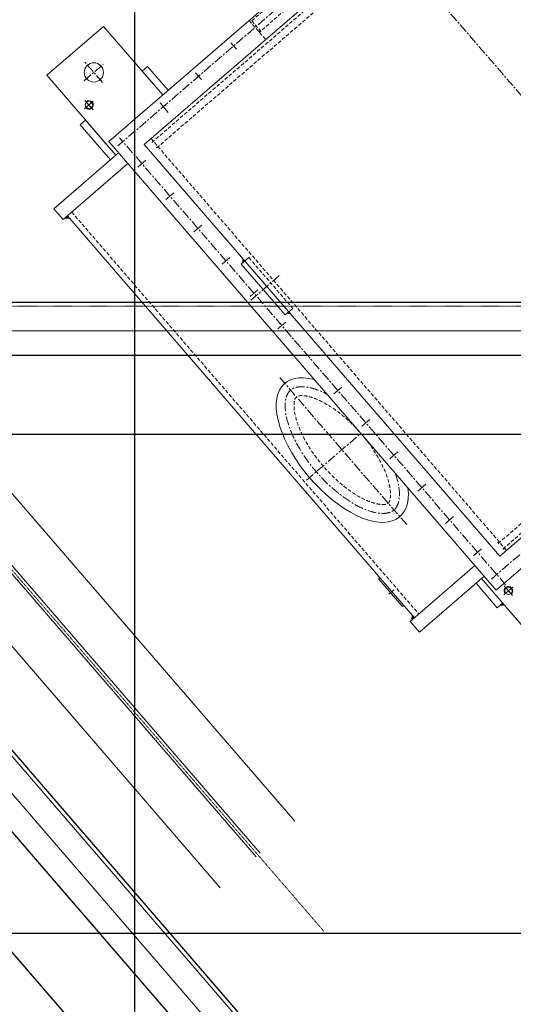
# Model space of a CAD drawing. Header units: inches. Extents: x -204116 to 930598, y -391373 to 256461.
# Tile 19 of 225: x -185833 to -185141, y 37518 to 38899. Entities that reach past the tile are written whole.
import ezdxf
from ezdxf.lldxf.tags import DXFTag

# ---------------------------------------------------------------- set-up
doc = ezdxf.new("R2010")
doc.units = ezdxf.units.IN
doc.header["$LTSCALE"] = 10
doc.header["$MEASUREMENT"] = 0
for name, pattern in [('CENTER', [2, 1.25, -0.25, 0.25, -0.25]), ('CHAIN', [0.3543, 0.2362, -0.0295, 0.0591, -0.0295]), ('DASHED', [0.75, 0.5, -0.25]), ('DASHED2', [0.375, 0.25, -0.125]), ('HIDDEN', [0.375, 0.25, -0.125])]:
    doc.linetypes.add(name, pattern=pattern)
doc.layers.add('BELT', color=4, linetype='Continuous')
doc.layers.add('Layer1', color=3, linetype='Continuous')
for name, color, linetype, lineweight in [('C', 1, 'CENTER', 25), ('cen', 2, 'CENTER2', 25), ('HIDDEN', 1, 'HIDDEN', 25), ('OBJECT', 7, 'Continuous', 25)]:
    doc.layers.add(name, color=color, linetype=linetype, lineweight=lineweight)
doc.styles.add('MIC', font='romans.shx', dxfattribs={"width": 0.8})
tags = doc.linetypes.add('CENTER2', pattern=[1.125, 0.75, -0.125, 0.125, -0.125]).pattern_tags.tags
tags[10:11] = [DXFTag(74, 4), DXFTag(75, 0), DXFTag(340, '0'), DXFTag(46, 1.0), DXFTag(50, 0.0), DXFTag(44, 0.0), DXFTag(45, 0.0)]
tags[8:9] = [DXFTag(74, 4), DXFTag(75, 0), DXFTag(340, '0'), DXFTag(46, 1.0), DXFTag(50, 0.0), DXFTag(44, 0.0), DXFTag(45, 0.0)]
tags[6:7] = [DXFTag(74, 4), DXFTag(75, 0), DXFTag(340, '0'), DXFTag(46, 1.0), DXFTag(50, 0.0), DXFTag(44, 0.0), DXFTag(45, 0.0)]
tags[4:5] = [DXFTag(74, 4), DXFTag(75, 0), DXFTag(340, '0'), DXFTag(46, 1.0), DXFTag(50, 0.0), DXFTag(44, 0.0), DXFTag(45, 0.0)]
doc.dimstyles.new('1_75', dxfattribs={"dimscale": 75, "dimtxt": 2.5, "dimasz": 2.5, "dimexe": 1, "dimexo": 2, "dimgap": 1, "dimtad": 1, "dimtoh": 1, "dimdec": 0, "dimzin": 9, "dimdsep": 46, "dimtxsty": 'MIC', "dimcen": 2.5, "dimclrd": 1, "dimclre": 1, "dimclrt": 256, "dimadec": 0, "dimazin": 0, "dimtfac": 1, "dimtdec": 0, "dimtmove": 2, "dimatfit": 3, "dimfxl": 1, "dimlwd": -1, "dimlwe": -1, "dimarcsym": 0})

# ---------------------------------------------------------------- blocks, each defined once
blk = doc.blocks.new('A$C5E7B7E5C')
at = {"lineweight": 5}
for points in [[(353.8, 2516.6), (353.8, 2512), (358.3, 2512)], [(1098.2, 2516.6), (1098.2, 2512), (1093.7, 2512)], [(288.6, 2405), (284.1, 2405), (288.6, 2409.7)]]:
    blk.add_hatch(color=214, dxfattribs=at).paths.add_polyline_path(points)
at = {"linetype": 'Continuous', "lineweight": 5}
for points in [[(793.6, 2364.9), (793.6, 2368, 0.342277), (790.7, 2364.1, -0.075385)], [(887.6, 2368.7), (887.6, 2365), (892.3, 2365)], [(887.6, 2368.7), (887.6, 2365), (892.3, 2365)], [(343.7, 2355), (345.7, 2353.1), (345.7, 2355)], [(357.7, 2355), (355.7, 2353.1), (355.7, 2355)]]:
    blk.add_hatch(color=214, dxfattribs=at).paths.add_polyline_path(points)
at = {"color": 214, "lineweight": 5}
for p, q in [((353.9, 2520), (333.9, 2520)), ((333.9, 2520), (333.9, 2400)), ((353.8, 2516.6), (358.3, 2512)), ((353.9, 2520), (353.9, 2400)), ((377.2, 2514.5), (375.5, 2512)), ((375.5, 2512), (377.2, 2513.7)), ((375.5, 2512), (377.2, 2513.7)), ((375.5, 2512), (377.2, 2513.7)), ((375.5, 2512), (377.2, 2513.7)), ((375.6, 2512.2), (377.2, 2513.8)), ((375.6, 2512.2), (377.2, 2513.7)), ((375.6, 2512.2), (377.2, 2513.7)), ((375.6, 2512.1), (377.2, 2513.7)), ((375.6, 2512.1), (377.2, 2513.7)), ((375.6, 2512.1), (377.2, 2513.7)), ((375.6, 2512), (377.2, 2513.7)), ((375.6, 2512), (377.2, 2513.7)), ((375.6, 2512), (377.2, 2513.7)), ((375.6, 2512), (377.2, 2513.6)), ((375.6, 2512), (377.2, 2513.6)), ((375.6, 2512), (377.2, 2513.6)), ((375.6, 2512), (377.2, 2513.6)), ((375.6, 2512), (377.2, 2513.6)), ((375.6, 2512), (377.2, 2513.6)), ((375.6, 2512), (377.2, 2513.6)), ((375.6, 2512), (377.2, 2513.6)), ((375.7, 2512.4), (377.2, 2513.8)), ((375.7, 2512.3), (377.2, 2513.8)), ((375.7, 2512.3), (377.2, 2513.8)), ((375.7, 2512.3), (377.2, 2513.8)), ((375.7, 2512.3), (377.2, 2513.8)), ((375.7, 2512.2), (377.2, 2513.8)), ((375.7, 2512), (377.2, 2513.6)), ((375.7, 2512), (377.2, 2513.6)), ((375.7, 2512), (377.2, 2513.6)), ((375.7, 2512), (377.2, 2513.5)), ((375.7, 2512), (377.2, 2513.5)), ((375.7, 2512), (377.2, 2513.5)), ((375.7, 2512), (377.2, 2513.5)), ((375.7, 2512), (377.2, 2513.5)), ((375.7, 2512), (377.2, 2513.5)), ((375.7, 2512), (377.2, 2513.5)), ((375.7, 2512), (377.2, 2513.5)), ((375.7, 2512), (377.2, 2513.5)), ((375.8, 2512.5), (377.2, 2513.9)), ((375.8, 2512.5), (377.2, 2513.8)), ((375.8, 2512.4), (377.2, 2513.8)), ((375.8, 2512.4), (377.2, 2513.8)), ((375.8, 2512.4), (377.2, 2513.8)), ((375.8, 2512), (377.2, 2513.5)), ((375.8, 2512), (377.2, 2513.5)), ((375.8, 2512), (377.2, 2513.4)), ((375.8, 2512), (377.2, 2513.4)), ((375.8, 2512), (377.2, 2513.4)), ((375.8, 2512), (377.2, 2513.4)), ((375.8, 2512), (377.2, 2513.4)), ((375.8, 2512), (377.2, 2513.4)), ((375.8, 2512), (377.2, 2513.4)), ((375.8, 2512), (377.2, 2513.4)), ((375.8, 2512), (377.2, 2513.4)), ((375.9, 2512.7), (377.2, 2513.9)), ((375.9, 2512.6), (377.2, 2513.9)), ((375.9, 2512.6), (377.2, 2513.9)), ((375.9, 2512.6), (377.2, 2513.9)), ((375.9, 2512.6), (377.2, 2513.9)), ((375.9, 2512.5), (377.2, 2513.9)), ((375.9, 2512), (377.2, 2513.4)), ((375.9, 2512), (377.2, 2513.4)), ((375.9, 2512), (377.2, 2513.4)), ((375.9, 2512), (377.2, 2513.3)), ((375.9, 2512), (377.2, 2513.3)), ((375.9, 2512), (377.2, 2513.3)), ((375.9, 2512), (377.2, 2513.3)), ((375.9, 2512), (377.2, 2513.3)), ((375.9, 2512), (377.2, 2513.3)), ((375.9, 2512), (377.2, 2513.3)), ((375.9, 2512), (377.2, 2513.3)), ((376, 2512.8), (377.2, 2514)), ((376, 2512.8), (377.2, 2514)), ((376, 2512.8), (377.2, 2513.9)), ((376, 2512.7), (377.2, 2513.9)), ((376, 2512.7), (377.2, 2513.9)), ((376, 2512.7), (377.2, 2513.9)), ((376, 2512), (377.2, 2513.3)), ((376, 2512), (377.2, 2513.3)), ((376, 2512), (377.2, 2513.3)), ((376, 2512), (377.2, 2513.2)), ((376, 2512), (377.2, 2513.2)), ((376, 2512), (377.2, 2513.2)), ((376, 2512), (377.2, 2513.2)), ((376, 2512), (377.2, 2513.2)), ((376, 2512), (377.2, 2513.2)), ((376, 2512), (377.2, 2513.2)), ((376, 2512), (377.2, 2513.2)), ((376, 2512), (377.2, 2513.2)), ((376.1, 2513), (377.2, 2514)), ((376.1, 2512.9), (377.2, 2514)), ((376.1, 2512.9), (377.2, 2514)), ((376.1, 2512.9), (377.2, 2514)), ((376.1, 2512.8), (377.2, 2514)), ((376.1, 2512), (377.2, 2513.2)), ((376.1, 2512), (377.2, 2513.2)), ((376.1, 2512), (377.2, 2513.1)), ((376.1, 2512), (377.2, 2513.1)), ((376.1, 2512), (377.2, 2513.1)), ((376.1, 2512), (377.2, 2513.1)), ((376.1, 2512), (377.2, 2513.1)), ((376.1, 2512), (377.2, 2513.1)), ((376.1, 2512), (377.2, 2513.1)), ((376.1, 2512), (377.2, 2513.1)), ((376.1, 2512), (377.2, 2513.1)), ((376.2, 2513.1), (377.2, 2514.1)), ((376.2, 2513.1), (377.2, 2514.1)), ((376.2, 2513.1), (377.2, 2514)), ((376.2, 2513), (377.2, 2514)), ((376.2, 2513), (377.2, 2514)), ((376.2, 2513), (377.2, 2514)), ((376.2, 2512), (377.2, 2513.1)), ((376.2, 2512), (377.2, 2513.1)), ((376.2, 2512), (377.2, 2513.1)), ((376.2, 2512), (377.2, 2513)), ((376.2, 2512), (377.2, 2513)), ((376.2, 2512), (377.2, 2513)), ((376.2, 2512), (377.2, 2513)), ((376.2, 2512), (377.2, 2513)), ((376.2, 2512), (377.2, 2513)), ((376.2, 2512), (377.2, 2513)), ((376.2, 2512), (377.2, 2513)), ((376.3, 2513.2), (377.2, 2514.1)), ((376.3, 2513.2), (377.2, 2514.1)), ((376.3, 2513.2), (377.2, 2514.1)), ((376.3, 2513.2), (377.2, 2514.1)), ((376.3, 2513.1), (377.2, 2514.1)), ((376.3, 2512), (377.2, 2513)), ((376.3, 2512), (377.2, 2513)), ((376.3, 2512), (377.2, 2513)), ((376.3, 2512), (377.2, 2512.9)), ((376.3, 2512), (377.2, 2512.9)), ((376.3, 2512), (377.2, 2512.9)), ((376.3, 2512), (377.2, 2512.9)), ((376.3, 2512), (377.2, 2512.9)), ((376.3, 2512), (377.2, 2512.9)), ((376.3, 2512), (377.2, 2512.9)), ((376.3, 2512), (377.2, 2512.9)), ((376.3, 2512), (377.2, 2512.9)), ((376.4, 2513.4), (377.2, 2514.2)), ((376.4, 2513.4), (377.2, 2514.1)), ((376.4, 2513.4), (377.2, 2514.1)), ((376.4, 2513.3), (377.2, 2514.1)), ((376.4, 2513.3), (377.2, 2514.1)), ((376.4, 2513.3), (377.2, 2514.1)), ((376.4, 2512), (377.2, 2512.9)), ((376.4, 2512), (377.2, 2512.9)), ((376.4, 2512), (377.2, 2512.8)), ((376.4, 2512), (377.2, 2512.8)), ((376.4, 2512), (377.2, 2512.8)), ((376.4, 2512), (377.2, 2512.8)), ((376.4, 2512), (377.2, 2512.8)), ((376.4, 2512), (377.2, 2512.8)), ((376.4, 2512), (377.2, 2512.8)), ((376.4, 2512), (377.2, 2512.8)), ((376.4, 2512), (377.2, 2512.8)), ((376.5, 2513.6), (377.2, 2514.2)), ((376.5, 2513.5), (377.2, 2514.2)), ((376.5, 2513.5), (377.2, 2514.2)), ((376.5, 2513.5), (377.2, 2514.2)), ((376.5, 2513.5), (377.2, 2514.2)), ((376.5, 2513.4), (377.2, 2514.2)), ((376.5, 2512), (377.2, 2512.8)), ((376.5, 2512), (377.2, 2512.8)), ((376.5, 2512), (377.2, 2512.8)), ((376.6, 2513.7), (377.2, 2514.3)), ((376.6, 2513.7), (377.2, 2514.2)), ((376.6, 2513.6), (377.2, 2514.2)), ((376.6, 2513.6), (377.2, 2514.2)), ((376.6, 2513.6), (377.2, 2514.2)), ((376.7, 2513.9), (377.2, 2514.3)), ((376.7, 2513.8), (377.2, 2514.3)), ((376.7, 2513.8), (377.2, 2514.3)), ((376.7, 2513.8), (377.2, 2514.3)), ((376.7, 2513.7), (377.2, 2514.3)), ((376.7, 2513.7), (377.2, 2514.3)), ((376.8, 2514), (377.2, 2514.4)), ((376.8, 2514), (377.2, 2514.3)), ((376.8, 2513.9), (377.2, 2514.3)), ((376.8, 2513.9), (377.2, 2514.3)), ((376.8, 2513.9), (377.2, 2514.3)), ((376.9, 2514.1), (377.2, 2514.4)), ((376.9, 2514.1), (377.2, 2514.4)), ((376.9, 2514.1), (377.2, 2514.4)), ((376.9, 2514.1), (377.2, 2514.4)), ((376.9, 2514), (377.2, 2514.4)), ((376.9, 2514), (377.2, 2514.4)), ((377, 2514.3), (377.2, 2514.5)), ((377, 2514.3), (377.2, 2514.4)), ((377, 2514.3), (377.2, 2514.4)), ((377, 2514.2), (377.2, 2514.4)), ((377, 2514.2), (377.2, 2514.4)), ((377, 2514.2), (377.2, 2514.4)), ((377.1, 2514.4), (377.2, 2514.5)), ((377.1, 2514.4), (377.2, 2514.5)), ((377.1, 2514.4), (377.2, 2514.5)), ((377.1, 2514.4), (377.2, 2514.5)), ((377.1, 2514.3), (377.2, 2514.5)), ((427.2, 2514.5), (377.2, 2514.5)), ((377.2, 2514.5), (377.2, 2512)), ((377.2, 2514.5), (377.2, 2514.5)), ((377.2, 2514.5), (377.2, 2514.5)), ((377.2, 2514.5), (377.2, 2514.5)), ((402.2, 2508.5), (402.2, 2517.6)), ((427.2, 2514.5), (427.2, 2512)), ((427.2, 2514.5), (428.9, 2512)), ((427.3, 2514.3), (427.2, 2514.5)), ((427.3, 2514.3), (427.2, 2514.5)), ((427.3, 2514.4), (427.2, 2514.5)), ((427.3, 2514.4), (427.2, 2514.5)), ((427.3, 2514.4), (427.2, 2514.5)), ((427.3, 2514.4), (427.2, 2514.5)), ((427.2, 2514.5), (427.2, 2514.5)), ((427.2, 2514.5), (427.2, 2514.5)), ((427.2, 2514.5), (427.2, 2514.5)), ((427.6, 2514), (427.2, 2514.4)), ((427.5, 2514), (427.2, 2514.4)), ((427.5, 2514), (427.2, 2514.4)), ((427.5, 2514.1), (427.2, 2514.4)), ((427.5, 2514.1), (427.2, 2514.4)), ((427.5, 2514.1), (427.2, 2514.4)), ((427.4, 2514.1), (427.2, 2514.4)), ((427.4, 2514.2), (427.2, 2514.4)), ((427.4, 2514.2), (427.2, 2514.4)), ((427.4, 2514.2), (427.2, 2514.4)), ((427.4, 2514.3), (427.2, 2514.4)), ((427.4, 2514.3), (427.2, 2514.4)), ((427.8, 2513.7), (427.2, 2514.3)), ((427.7, 2513.7), (427.2, 2514.3)), ((427.7, 2513.7), (427.2, 2514.3)), ((427.7, 2513.8), (427.2, 2514.3)), ((427.7, 2513.8), (427.2, 2514.3)), ((427.7, 2513.8), (427.2, 2514.3)), ((427.6, 2513.9), (427.2, 2514.3)), ((427.6, 2513.9), (427.2, 2514.3)), ((427.6, 2513.9), (427.2, 2514.3)), ((427.6, 2513.9), (427.2, 2514.3)), ((427.6, 2514), (427.2, 2514.3)), ((427.9, 2513.4), (427.2, 2514.2)), ((427.9, 2513.4), (427.2, 2514.2)), ((427.9, 2513.5), (427.2, 2514.2)), ((427.9, 2513.5), (427.2, 2514.2)), ((427.9, 2513.5), (427.2, 2514.2)), ((427.9, 2513.5), (427.2, 2514.2)), ((427.8, 2513.6), (427.2, 2514.2)), ((427.8, 2513.6), (427.2, 2514.2)), ((427.8, 2513.6), (427.2, 2514.2)), ((427.8, 2513.6), (427.2, 2514.2)), ((427.8, 2513.7), (427.2, 2514.2)), ((428.2, 2513.1), (427.2, 2514.1)), ((428.1, 2513.1), (427.2, 2514.1)), ((428.1, 2513.1), (427.2, 2514.1)), ((428.1, 2513.2), (427.2, 2514.1)), ((428.1, 2513.2), (427.2, 2514.1)), ((428.1, 2513.2), (427.2, 2514.1)), ((428.1, 2513.2), (427.2, 2514.1)), ((428, 2513.3), (427.2, 2514.1)), ((428, 2513.3), (427.2, 2514.1)), ((428, 2513.3), (427.2, 2514.1)), ((428, 2513.4), (427.2, 2514.1)), ((428, 2513.4), (427.2, 2514.1)), ((428.4, 2512.8), (427.2, 2514)), ((428.3, 2512.8), (427.2, 2514)), ((428.3, 2512.8), (427.2, 2514)), ((428.3, 2512.9), (427.2, 2514)), ((428.3, 2512.9), (427.2, 2514)), ((428.3, 2512.9), (427.2, 2514)), ((428.3, 2513), (427.2, 2514)), ((428.2, 2513), (427.2, 2514)), ((428.2, 2513), (427.2, 2514)), ((428.2, 2513), (427.2, 2514)), ((428.2, 2513.1), (427.2, 2514)), ((428.6, 2512.5), (427.2, 2513.9)), ((428.5, 2512.5), (427.2, 2513.9)), ((428.5, 2512.6), (427.2, 2513.9)), ((428.5, 2512.6), (427.2, 2513.9)), ((428.5, 2512.6), (427.2, 2513.9)), ((428.5, 2512.6), (427.2, 2513.9)), ((428.4, 2512.7), (427.2, 2513.9)), ((428.4, 2512.7), (427.2, 2513.9)), ((428.4, 2512.7), (427.2, 2513.9)), ((428.4, 2512.7), (427.2, 2513.9)), ((428.4, 2512.8), (427.2, 2513.9)), ((428.8, 2512.2), (427.2, 2513.7)), ((428.7, 2512.2), (427.2, 2513.8)), ((428.7, 2512.2), (427.2, 2513.8)), ((428.7, 2512.3), (427.2, 2513.8)), ((428.7, 2512.3), (427.2, 2513.8)), ((428.7, 2512.3), (427.2, 2513.8)), ((428.7, 2512.3), (427.2, 2513.8)), ((428.6, 2512.4), (427.2, 2513.8)), ((428.6, 2512.4), (427.2, 2513.8)), ((428.6, 2512.4), (427.2, 2513.8)), ((428.6, 2512.4), (427.2, 2513.8)), ((428.6, 2512.5), (427.2, 2513.8)), ((428.8, 2512), (427.2, 2513.7)), ((428.8, 2512), (427.2, 2513.7)), ((428.8, 2512), (427.2, 2513.7)), ((428.8, 2512), (427.2, 2513.7)), ((428.9, 2512), (427.2, 2513.7)), ((428.9, 2512), (427.2, 2513.7)), ((428.9, 2512), (427.2, 2513.7)), ((428.8, 2512.1), (427.2, 2513.7)), ((428.8, 2512.1), (427.2, 2513.7)), ((428.8, 2512.1), (427.2, 2513.7)), ((428.8, 2512.2), (427.2, 2513.7)), ((428.7, 2512), (427.2, 2513.6)), ((428.7, 2512), (427.2, 2513.6)), ((428.7, 2512), (427.2, 2513.6)), ((428.7, 2512), (427.2, 2513.6)), ((428.8, 2512), (427.2, 2513.6)), ((428.8, 2512), (427.2, 2513.6)), ((428.8, 2512), (427.2, 2513.6)), ((428.8, 2512), (427.2, 2513.6)), ((428.8, 2512), (427.2, 2513.6)), ((428.8, 2512), (427.2, 2513.6)), ((428.8, 2512), (427.2, 2513.6)), ((428.6, 2512), (427.2, 2513.5)), ((428.6, 2512), (427.2, 2513.5)), ((428.6, 2512), (427.2, 2513.5)), ((428.6, 2512), (427.2, 2513.5)), ((428.7, 2512), (427.2, 2513.5)), ((428.7, 2512), (427.2, 2513.5)), ((428.7, 2512), (427.2, 2513.5)), ((428.7, 2512), (427.2, 2513.5)), ((428.7, 2512), (427.2, 2513.5)), ((428.7, 2512), (427.2, 2513.5)), ((428.7, 2512), (427.2, 2513.5)), ((428.5, 2512), (427.2, 2513.4)), ((428.5, 2512), (427.2, 2513.4)), ((428.5, 2512), (427.2, 2513.4)), ((428.5, 2512), (427.2, 2513.4)), ((428.6, 2512), (427.2, 2513.4)), ((428.6, 2512), (427.2, 2513.4)), ((428.6, 2512), (427.2, 2513.4)), ((428.6, 2512), (427.2, 2513.4)), ((428.6, 2512), (427.2, 2513.4)), ((428.6, 2512), (427.2, 2513.4)), ((428.6, 2512), (427.2, 2513.4)), ((428.6, 2512), (427.2, 2513.4)), ((428.4, 2512), (427.2, 2513.3)), ((428.4, 2512), (427.2, 2513.3)), ((428.4, 2512), (427.2, 2513.3)), ((428.4, 2512), (427.2, 2513.3)), ((428.5, 2512), (427.2, 2513.3)), ((428.5, 2512), (427.2, 2513.3)), ((428.5, 2512), (427.2, 2513.3)), ((428.5, 2512), (427.2, 2513.3)), ((428.5, 2512), (427.2, 2513.3)), ((428.5, 2512), (427.2, 2513.3)), ((428.5, 2512), (427.2, 2513.3)), ((428.3, 2512), (427.2, 2513.2)), ((428.3, 2512), (427.2, 2513.2)), ((428.3, 2512), (427.2, 2513.2)), ((428.3, 2512), (427.2, 2513.2)), ((428.4, 2512), (427.2, 2513.2)), ((428.4, 2512), (427.2, 2513.2)), ((428.4, 2512), (427.2, 2513.2)), ((428.4, 2512), (427.2, 2513.2)), ((428.4, 2512), (427.2, 2513.2)), ((428.4, 2512), (427.2, 2513.2)), ((428.4, 2512), (427.2, 2513.2)), ((428.2, 2512), (427.2, 2513.1)), ((428.2, 2512), (427.2, 2513.1)), ((428.2, 2512), (427.2, 2513.1)), ((428.2, 2512), (427.2, 2513.1)), ((428.3, 2512), (427.2, 2513.1)), ((428.3, 2512), (427.2, 2513.1)), ((428.3, 2512), (427.2, 2513.1)), ((428.3, 2512), (427.2, 2513.1)), ((428.3, 2512), (427.2, 2513.1)), ((428.3, 2512), (427.2, 2513.1)), ((428.3, 2512), (427.2, 2513.1)), ((428.3, 2512), (427.2, 2513.1)), ((428.1, 2512), (427.2, 2513)), ((428.1, 2512), (427.2, 2513)), ((428.1, 2512), (427.2, 2513)), ((428.1, 2512), (427.2, 2513)), ((428.2, 2512), (427.2, 2513)), ((428.2, 2512), (427.2, 2513)), ((428.2, 2512), (427.2, 2513)), ((428.2, 2512), (427.2, 2513)), ((428.2, 2512), (427.2, 2513)), ((428.2, 2512), (427.2, 2513)), ((428.2, 2512), (427.2, 2513)), ((428, 2512), (427.2, 2512.9)), ((428, 2512), (427.2, 2512.9)), ((428, 2512), (427.2, 2512.9)), ((428, 2512), (427.2, 2512.9)), ((428.1, 2512), (427.2, 2512.9)), ((428.1, 2512), (427.2, 2512.9)), ((428.1, 2512), (427.2, 2512.9)), ((428.1, 2512), (427.2, 2512.9)), ((428.1, 2512), (427.2, 2512.9)), ((428.1, 2512), (427.2, 2512.9)), ((428.1, 2512), (427.2, 2512.9)), ((427.9, 2512), (427.2, 2512.8)), ((427.9, 2512), (427.2, 2512.8)), ((427.9, 2512), (427.2, 2512.8)), ((427.9, 2512), (427.2, 2512.8)), ((428, 2512), (427.2, 2512.8)), ((428, 2512), (427.2, 2512.8)), ((428, 2512), (427.2, 2512.8)), ((428, 2512), (427.2, 2512.8)), ((428, 2512), (427.2, 2512.8)), ((428, 2512), (427.2, 2512.8)), ((428, 2512), (427.2, 2512.8)), ((428, 2512), (427.2, 2512.8)), ((1098.2, 2516.6), (1093.7, 2512)), ((1098.2, 2520), (1118.2, 2520)), ((1098.2, 2520), (1098.2, 2400)), ((1118.2, 2520), (1118.2, 2400)), ((1118.2, 2520), (1118.2, 2400)), ((1098.2, 2512), (353.8, 2512)), ((376.5, 2512), (377.2, 2512.7)), ((376.5, 2512), (377.2, 2512.7)), ((376.5, 2512), (377.2, 2512.7)), ((376.5, 2512), (377.2, 2512.7)), ((376.5, 2512), (377.2, 2512.7)), ((376.5, 2512), (377.2, 2512.7)), ((376.5, 2512), (377.2, 2512.7)), ((376.5, 2512), (377.2, 2512.7)), ((376.6, 2512), (377.2, 2512.7)), ((376.6, 2512), (377.2, 2512.7)), ((376.6, 2512), (377.2, 2512.7)), ((376.6, 2512), (377.2, 2512.6)), ((376.6, 2512), (377.2, 2512.6)), ((376.6, 2512), (377.2, 2512.6)), ((376.6, 2512), (377.2, 2512.6)), ((376.6, 2512), (377.2, 2512.6)), ((376.6, 2512), (377.2, 2512.6)), ((376.6, 2512), (377.2, 2512.6)), ((376.6, 2512), (377.2, 2512.6)), ((376.7, 2512), (377.2, 2512.6)), ((376.7, 2512), (377.2, 2512.6)), ((376.7, 2512), (377.2, 2512.6)), ((376.7, 2512), (377.2, 2512.5)), ((376.7, 2512), (377.2, 2512.5)), ((376.7, 2512), (377.2, 2512.5)), ((376.7, 2512), (377.2, 2512.5)), ((376.7, 2512), (377.2, 2512.5)), ((376.7, 2512), (377.2, 2512.5)), ((376.7, 2512), (377.2, 2512.5)), ((376.7, 2512), (377.2, 2512.5)), ((376.7, 2512), (377.2, 2512.5)), ((376.8, 2512), (377.2, 2512.5)), ((376.8, 2512), (377.2, 2512.5)), ((376.8, 2512), (377.2, 2512.5)), ((376.8, 2512), (377.2, 2512.4)), ((376.8, 2512), (377.2, 2512.4)), ((376.8, 2512), (377.2, 2512.4)), ((376.8, 2512), (377.2, 2512.4)), ((376.8, 2512), (377.2, 2512.4)), ((376.8, 2512), (377.2, 2512.4)), ((376.8, 2512), (377.2, 2512.4)), ((376.8, 2512), (377.2, 2512.4)), ((376.9, 2512), (377.2, 2512.4)), ((376.9, 2512), (377.2, 2512.4)), ((376.9, 2512), (377.2, 2512.4)), ((376.9, 2512), (377.2, 2512.3)), ((376.9, 2512), (377.2, 2512.3)), ((376.9, 2512), (377.2, 2512.3)), ((376.9, 2512), (377.2, 2512.3)), ((376.9, 2512), (377.2, 2512.3)), ((376.9, 2512), (377.2, 2512.3)), ((376.9, 2512), (377.2, 2512.3)), ((376.9, 2512), (377.2, 2512.3)), ((377, 2512), (377.2, 2512.3)), ((377, 2512), (377.2, 2512.3)), ((377, 2512), (377.2, 2512.3)), ((377, 2512), (377.2, 2512.2)), ((377, 2512), (377.2, 2512.2)), ((377, 2512), (377.2, 2512.2)), ((377, 2512), (377.2, 2512.2)), ((377, 2512), (377.2, 2512.2)), ((377, 2512), (377.2, 2512.2)), ((377, 2512), (377.2, 2512.2)), ((377, 2512), (377.2, 2512.2)), ((377, 2512), (377.2, 2512.2)), ((377.1, 2512), (377.2, 2512.2)), ((377.1, 2512), (377.2, 2512.2)), ((377.1, 2512), (377.2, 2512.2)), ((377.1, 2512), (377.2, 2512.1)), ((377.1, 2512), (377.2, 2512.1)), ((377.1, 2512), (377.2, 2512.1)), ((377.1, 2512), (377.2, 2512.1)), ((377.1, 2512), (377.2, 2512.1)), ((377.1, 2512), (377.2, 2512.1)), ((377.1, 2512), (377.2, 2512.1)), ((377.1, 2512), (377.2, 2512.1)), ((377.2, 2512), (377.2, 2512.1)), ((377.2, 2512), (377.2, 2512.1)), ((377.2, 2512), (377.2, 2512.1)), ((377.2, 2512), (377.2, 2512)), ((377.2, 2512), (377.2, 2512)), ((427.8, 2512), (427.2, 2512.7)), ((427.8, 2512), (427.2, 2512.7)), ((427.8, 2512), (427.2, 2512.7)), ((427.8, 2512), (427.2, 2512.7)), ((427.9, 2512), (427.2, 2512.7)), ((427.9, 2512), (427.2, 2512.7)), ((427.9, 2512), (427.2, 2512.7)), ((427.9, 2512), (427.2, 2512.7)), ((427.9, 2512), (427.2, 2512.7)), ((427.9, 2512), (427.2, 2512.7)), ((427.9, 2512), (427.2, 2512.7)), ((427.7, 2512), (427.2, 2512.6)), ((427.7, 2512), (427.2, 2512.6)), ((427.7, 2512), (427.2, 2512.6)), ((427.7, 2512), (427.2, 2512.6)), ((427.8, 2512), (427.2, 2512.6)), ((427.8, 2512), (427.2, 2512.6)), ((427.8, 2512), (427.2, 2512.6)), ((427.8, 2512), (427.2, 2512.6)), ((427.8, 2512), (427.2, 2512.6)), ((427.8, 2512), (427.2, 2512.6)), ((427.8, 2512), (427.2, 2512.6)), ((427.6, 2512), (427.2, 2512.5)), ((427.6, 2512), (427.2, 2512.5)), ((427.6, 2512), (427.2, 2512.5)), ((427.6, 2512), (427.2, 2512.5)), ((427.6, 2512), (427.2, 2512.5)), ((427.7, 2512), (427.2, 2512.5)), ((427.7, 2512), (427.2, 2512.5)), ((427.7, 2512), (427.2, 2512.5)), ((427.7, 2512), (427.2, 2512.5)), ((427.7, 2512), (427.2, 2512.5)), ((427.7, 2512), (427.2, 2512.5)), ((427.7, 2512), (427.2, 2512.5)), ((427.5, 2512), (427.2, 2512.4)), ((427.5, 2512), (427.2, 2512.4)), ((427.5, 2512), (427.2, 2512.4)), ((427.5, 2512), (427.2, 2512.4)), ((427.6, 2512), (427.2, 2512.4)), ((427.6, 2512), (427.2, 2512.4)), ((427.6, 2512), (427.2, 2512.4)), ((427.6, 2512), (427.2, 2512.4)), ((427.6, 2512), (427.2, 2512.4)), ((427.6, 2512), (427.2, 2512.4)), ((427.6, 2512), (427.2, 2512.4)), ((427.4, 2512), (427.2, 2512.3)), ((427.4, 2512), (427.2, 2512.3)), ((427.4, 2512), (427.2, 2512.3)), ((427.4, 2512), (427.2, 2512.3)), ((427.5, 2512), (427.2, 2512.3)), ((427.5, 2512), (427.2, 2512.3)), ((427.5, 2512), (427.2, 2512.3)), ((427.5, 2512), (427.2, 2512.3)), ((427.5, 2512), (427.2, 2512.3)), ((427.5, 2512), (427.2, 2512.3)), ((427.5, 2512), (427.2, 2512.3)), ((427.3, 2512), (427.2, 2512.2)), ((427.3, 2512), (427.2, 2512.2)), ((427.3, 2512), (427.2, 2512.2)), ((427.3, 2512), (427.2, 2512.2)), ((427.3, 2512), (427.2, 2512.2)), ((427.4, 2512), (427.2, 2512.2)), ((427.4, 2512), (427.2, 2512.2)), ((427.4, 2512), (427.2, 2512.2)), ((427.4, 2512), (427.2, 2512.2)), ((427.4, 2512), (427.2, 2512.2)), ((427.4, 2512), (427.2, 2512.2)), ((427.4, 2512), (427.2, 2512.2)), ((427.2, 2512), (427.2, 2512.1)), ((427.2, 2512), (427.2, 2512.1)), ((427.2, 2512), (427.2, 2512.1)), ((427.2, 2512), (427.2, 2512.1)), ((427.3, 2512), (427.2, 2512.1)), ((427.3, 2512), (427.2, 2512.1)), ((427.3, 2512), (427.2, 2512.1)), ((427.3, 2512), (427.2, 2512.1)), ((427.3, 2512), (427.2, 2512.1)), ((427.3, 2512), (427.2, 2512.1)), ((427.3, 2512), (427.2, 2512.1)), ((427.2, 2512), (427.2, 2512)), ((427.2, 2512), (427.2, 2512)), ((284, 2405), (288.6, 2409.7)), ((1132.4, 2415), (1183.2, 2415)), ((1138.6, 2405), (1183.2, 2405)), ((308.2, 2400), (1139.2, 2400)), ((308.2, 2400), (308.2, 1920)), ((1139.2, 2400), (1139.2, 1920)), ((1196.2, 2396), (1196.2, 2379.6)), ((324.2, 2385), (324.2, 2385)), ((365.2, 2385), (365.2, 2385)), ((425.2, 2385.1), (425.2, 2385.1)), ((485.2, 2385), (485.2, 2385)), ((485.2, 2385), (485.2, 2385)), ((545.2, 2385), (545.2, 2385)), ((545.2, 2385), (545.2, 2385)), ((605.2, 2385), (605.2, 2385)), ((605.2, 2385), (605.2, 2385)), ((665.2, 2385.1), (665.2, 2385.1)), ((665.2, 2385.1), (665.2, 2385.1)), ((725.2, 2385), (725.2, 2385)), ((725.2, 2385), (725.2, 2385)), ((785.2, 2385), (785.2, 2385)), ((845.2, 2385), (845.2, 2385)), ((905.2, 2385), (905.2, 2385)), ((965.2, 2385), (965.2, 2385)), ((1025.2, 2385), (1025.2, 2385)), ((1085.2, 2385), (1085.2, 2385)), ((1126.2, 2385), (1126.2, 2385)), ((1103.7, 2365), (340.7, 2365)), ((340.7, 2365), (340.7, 1920)), ((793.6, 2371.7), (793.6, 2357.7)), ((887.6, 2371.7), (793.6, 2371.7)), ((793.6, 2371.7), (793.6, 2357.7)), ((887.6, 2371.7), (793.6, 2371.7)), ((887.6, 2371.7), (887.6, 2357.7)), ((887.6, 2371.7), (887.6, 2357.7)), ((1103.7, 2365), (1103.7, 1920)), ((1126.2, 2310), (1126.2, 2310)), ((1139.2, 2300), (1183.2, 2300)), ((1139.2, 2290), (1183.2, 2290)), ((1126.2, 2245), (1126.2, 2245)), ((1126.2, 2180), (1126.2, 2180)), ((1118.2, 2140), (1118.2, 2137.6))]:
    blk.add_line(p, q, dxfattribs=at)
at = {"color": 214, "linetype": 'DASHED', "lineweight": 5}
for p, q in [((1098.2, 2504), (353.8, 2504)), ((1103.7, 2352.4), (340.7, 2352.4)), ((345.7, 2355), (345.7, 1920)), ((355.8, 2355), (355.8, 1920)), ((887.6, 2357.7), (793.6, 2357.7)), ((887.6, 2357.7), (793.6, 2357.7)), ((1088.6, 2355), (1088.6, 1920)), ((1098.7, 2355), (1098.7, 1920)), ((1139.2, 2140), (1104.2, 2140)), ((1117.2, 1702.5), (1117.2, 2140)), ((1136.3, 2137.6), (1117.2, 2137.6)), ((1136.3, 2137.6), (1136.3, 1920))]:
    blk.add_line(p, q, dxfattribs=at)
at = {"color": 214, "lineweight": 5, "ltscale": 18}
for p, q in [((226.2, 2405), (333.9, 2405)), ((333.9, 2415), (288.6, 2415)), ((1118.2, 2405), (1266.2, 2405)), ((1266.2, 2405), (1266.2, 2300)), ((1139.2, 2300), (1266.2, 2300))]:
    blk.add_line(p, q, dxfattribs=at)
at = {"color": 214, "linetype": 'DASHED2', "lineweight": 5, "ltscale": 18}
for p, q in [((288.6, 2415), (288.6, 2405)), ((1183.2, 2415), (1183.2, 2405)), ((1183.2, 2300), (1183.2, 2290))]:
    blk.add_line(p, q, dxfattribs=at)
at = {"color": 214, "linetype": 'DASHED2', "lineweight": 5, "ltscale": 10}
for p, q in [((1118.2, 2415), (1132.4, 2415)), ((1118.2, 2405), (1138.6, 2405))]:
    blk.add_line(p, q, dxfattribs=at)
at = {"color": 214, "linetype": 'CENTER2', "lineweight": 5}
for p, q in [((296.2, 2396), (296.2, 2379.6)), ((287.6, 2387.5), (305.2, 2387.5)), ((1120.1, 2310), (1132.4, 2310)), ((1120.1, 2245), (1132.4, 2245)), ((1120.1, 2180), (1132.4, 2180))]:
    blk.add_line(p, q, dxfattribs=at)
at = {"color": 214, "linetype": 'Continuous', "lineweight": 5}
for p, q in [((365.2, 2392.5), (365.2, 2377.7)), ((425.2, 2392.5), (425.2, 2377.7)), ((485.2, 2392.5), (485.2, 2377.7)), ((545.2, 2392.5), (545.2, 2377.7)), ((605.2, 2392.5), (605.2, 2377.7)), ((665.2, 2392.5), (665.2, 2377.7)), ((785.2, 2392.2), (785.2, 2377.8)), ((845.2, 2392.2), (845.2, 2377.8)), ((905.2, 2392.2), (905.2, 2377.8)), ((965.2, 2392.5), (965.2, 2377.7)), ((1025.2, 2392.5), (1025.2, 2377.7)), ((1085.2, 2392.5), (1085.2, 2377.7)), ((887.6, 2368.7), (892.3, 2365)), ((887.6, 2368.7), (892.3, 2365)), ((345.7, 2353.1), (343.7, 2355)), ((355.7, 2353.1), (357.7, 2355)), ((1133.2, 2310.1), (1115.6, 2310.1))]:
    blk.add_line(p, q, dxfattribs=at)
at = {"color": 214, "linetype": 'CENTER', "lineweight": 5}
blk.add_line((840.6, 2394.4), (840.6, 2339.2), dxfattribs=at)
at = {"color": 214, "linetype": 'CENTER', "lineweight": 5, "ltscale": 6}
blk.add_line((1204.7, 2387.5), (1187.2, 2387.5), dxfattribs=at)
at = {"color": 214, "lineweight": 5}
blk.add_circle((1226.2, 2352.5), 13.5, dxfattribs=at)
at = {"color": 214, "linetype": 'Continuous', "lineweight": 5}
blk.add_arc((794.6, 2364.2), 3.92, 105.4785, 180.9335, dxfattribs=at)
at = {"color": 214, "lineweight": 5, "extrusion": (0, 0, -1)}
blk.add_ellipse((597.8, 2434.9), major_axis=(-123.5, 0), ratio=0.48583, start_param=5.662293, end_param=10.04567, dxfattribs=at)
at = {"color": 214, "linetype": 'DASHED', "lineweight": 5}
blk.add_open_spline([(499.3, 2434.9), (499.3, 2435.3), (499.3, 2435.6), (499.5, 2436.3), (499.6, 2436.7), (500, 2437.6), (500.2, 2438.1), (501.2, 2439.7), (502.1, 2441), (504.7, 2443.8), (506.3, 2445.4), (510.5, 2448.6), (512.9, 2450.2), (518.6, 2453.5), (521.7, 2455.1), (533.6, 2460.3), (543.8, 2463.5), (564.4, 2467.7), (574.4, 2469), (594.9, 2470.1), (605.3, 2470), (625.6, 2468.5), (635.5, 2467), (651.9, 2463.2), (658.7, 2461.2), (670.8, 2456.6), (676.2, 2454.1), (684.9, 2448.9), (688.4, 2446.2), (692.5, 2442.2), (693.7, 2440.7), (695.2, 2438.5), (695.6, 2437.7), (696.1, 2436.4), (696.2, 2436), (696.3, 2435.2), (696.3, 2434.9), (696.3, 2434.3), (696.2, 2434.1), (696.1, 2433.4), (696, 2433), (695.4, 2431.8), (694.8, 2430.7), (692.8, 2428), (691.4, 2426.4), (687.6, 2423.1), (685.3, 2421.3), (679.7, 2417.8), (676.5, 2416.1), (665.3, 2410.8), (656, 2407.6), (635.2, 2402.8), (623.8, 2401.1), (600.3, 2399.6), (588.2, 2399.8), (567.5, 2401.8), (558.6, 2403.2), (542.1, 2407), (534.5, 2409.4), (522.8, 2414.2), (518.3, 2416.5), (510.6, 2421.1), (507.6, 2423.4), (503.9, 2426.8), (502.8, 2428.1), (501.1, 2430.3), (500.5, 2431.2), (499.9, 2432.5), (499.7, 2432.9), (499.4, 2433.9), (499.4, 2434.2), (499.3, 2434.7), (499.3, 2434.8), (499.3, 2434.9)], degree=3, knots=[0, 0, 0, 0, 0.108202, 0.108202, 0.192716, 0.192716, 0.277229, 0.277229, 0.417522, 0.417522, 0.557816, 0.557816, 0.698109, 0.698109, 0.838403, 0.838403, 1.17365, 1.17365, 1.451906, 1.451906, 1.730162, 1.730162, 2.008417, 2.008417, 2.231281, 2.231281, 2.454145, 2.454145, 2.677009, 2.677009, 2.830559, 2.830559, 2.955226, 2.955226, 3.070398, 3.070398, 3.18557, 3.18557, 3.264554, 3.264554, 3.343539, 3.343539, 3.493947, 3.493947, 3.644356, 3.644356, 3.794764, 3.794764, 3.945173, 3.945173, 4.264835, 4.264835, 4.584497, 4.584497, 4.904159, 4.904159, 5.15683, 5.15683, 5.409501, 5.409501, 5.606679, 5.606679, 5.803856, 5.803856, 5.925442, 5.925442, 6.047027, 6.047027, 6.125032, 6.125032, 6.243381, 6.243381, 6.283185, 6.283185, 6.283185, 6.283185], dxfattribs=at)
at = {"layer": 'C', "color": 214, "lineweight": 5}
for p, q in [((598.5, 2500.6), (598.5, 2400)), ((459.6, 2434.9), (732.8, 2434.9)), ((324.2, 2395), (324.2, 1920)), ((1126.2, 2394.5), (1126.2, 1446)), ((305.3, 2385), (1133.2, 2385)), ((1226.2, 2370.5), (1226.2, 2335.1)), ((1207.8, 2352.5), (1246.8, 2352.5)), ((28.5, 1920), (1444.9, 1920))]:
    blk.add_line(p, q, dxfattribs=at)
blk.add_open_spline([(524.4, 2400), (523.7, 2400.3), (523, 2400.6), (514, 2404.3), (506.9, 2408.3), (497.7, 2415.3), (494.8, 2418.1), (490.3, 2423.7), (488.8, 2426.3), (487.2, 2430.9), (486.8, 2432.9), (486.8, 2434.9), (486.8, 2436.7), (487.1, 2438.5), (488.3, 2442.3), (489.3, 2444.3), (492.1, 2448.6), (493.9, 2450.8), (498.6, 2455.2), (501.4, 2457.5), (509.9, 2463.2), (516.5, 2466.7), (531.6, 2472.7), (540.1, 2475.3), (558.4, 2479.3), (568.1, 2480.8), (588.1, 2482.5), (598.3, 2482.6), (618.5, 2481.8), (628.5, 2480.7), (647.4, 2477.3), (656.3, 2475.1), (672.5, 2469.6), (679.8, 2466.4), (691.9, 2459.4), (696.8, 2455.6), (702.9, 2449.4), (704.8, 2446.9), (707.4, 2442.1), (708.2, 2439.9), (708.9, 2435.7), (708.9, 2433.7), (708.1, 2429.5), (707.2, 2427.3), (704.4, 2422.5), (702.5, 2420), (697.3, 2414.8), (694.1, 2412.2), (686.5, 2407.2), (682.1, 2404.8), (675.3, 2401.7), (673.3, 2400.9), (671.2, 2400)], degree=3, knots=[5.395688, 5.395688, 5.395688, 5.395688, 5.41983, 5.41983, 5.712319, 5.712319, 5.909992, 5.909992, 6.107665, 6.107665, 6.283185, 6.283185, 6.283185, 6.43918, 6.43918, 6.595175, 6.595175, 6.751169, 6.751169, 6.907164, 6.907164, 7.166447, 7.166447, 7.42573, 7.42573, 7.685014, 7.685014, 7.944297, 7.944297, 8.20358, 8.20358, 8.462863, 8.462863, 8.722146, 8.722146, 8.981429, 8.981429, 9.161307, 9.161307, 9.341184, 9.341184, 9.521061, 9.521061, 9.700939, 9.700939, 9.880816, 9.880816, 10.060693, 10.060693, 10.24057, 10.24057, 10.312306, 10.312306, 10.312306, 10.312306], dxfattribs=at)
at = {"layer": 'Layer1', "color": 214, "lineweight": 5}
for centre in [(296.2, 2387.5), (1196.2, 2387.5)]:
    blk.add_circle(centre, 5.1, dxfattribs=at)
for centre, start, end in [((296.2, 2387.5), 180, 90), ((1196.2, 2387.5), 90, 0)]:
    blk.add_arc(centre, 6, start, end, dxfattribs=at)

msp = doc.modelspace()

# ---------------------------------------------------------------- linework, layer by layer
at = {"color": 1, "ltscale": 500}
for p, q in [((-185672.5, 47497.7, -4480168.1), (-185672.5, 34717.8, -4480168.1)), ((-193366.1, 37617.9, -4480167.2), (-179304.4, 37617.9, -4480167.4))]:
    msp.add_line(p, q, dxfattribs=at)
at = {"color": 250, "linetype": 'CENTER', "ltscale": 500}
for p, q in [((-185672.4, 43717.8), (-185672.5, 34717.8)), ((-193366.1, 37617.9, -2.2), (-179304.4, 37617.8, -2.4))]:
    msp.add_line(p, q, dxfattribs=at)
at = {"color": 250, "linetype": 'CHAIN', "lineweight": 0, "ltscale": 0.01}
msp.add_line((-187100, 39582.3, -4420572.3), (-185406.7, 37620.4, -4420572.3), dxfattribs=at)
at = {"color": 250}
for p, q in [((-183363.7, 34717.8, -1175258.2), (-187460.3, 39464, -4136595.8)), ((-183119.3, 34717.8, -1643845.8), (-186195, 38281.2, -4127321.5)), ((-186251.8, 38232.2, -4127321.5), (-183218.3, 34717.8, -1677999.7))]:
    msp.add_line(p, q, dxfattribs=at)
at = {"color": 250, "linetype": 'Continuous', "lineweight": 0}
for p, q in [((-185447.6, 37775, -4420572.3), (-186393.5, 38870.9, -4420572.3)), ((-186443.6, 38827.7, -4420572.3), (-185496.2, 37730, -4420572.3)), ((-186449.4, 38822.6, -4420572.3), (-185502, 37725, -4420572.3)), ((-185552.1, 37681.8, -4420572.3), (-186499.5, 38779.4, -4420572.3))]:
    msp.add_line(p, q, dxfattribs=at)
at = {"color": 250, "lineweight": 9, "ltscale": 0.01}
msp.add_line((-183126.8, 34717.8, -1646441.5), (-186199.3, 38277.5, -4127321.5), dxfattribs=at)
at = {"color": 250, "linetype": 'CENTER2', "lineweight": 9, "ltscale": 0.01}
msp.add_line((-183172.1, 34717.8, -1662064.9), (-186225.3, 38255.1, -4127325.4), dxfattribs=at)
at = {"color": 1, "linetype": 'CENTER', "lineweight": 0, "ltscale": 0.5}
msp.add_line((-189672.5, 37617.8, -59590.7), (-3830.7, 37617.8, -59590.7), dxfattribs=at)
at = {"layer": 'BELT'}
msp.add_line((-189672.5, 38317.8, 8064038.2), (-5499.3, 38317.8, 445408.5), dxfattribs=at)
at = {"layer": 'cen', "linetype": 'CENTER2', "lineweight": 9, "ltscale": 0.01}
msp.add_line((-189672.5, 38462.8, 8170367.7), (-6796.4, 38462.8, 233656.2), dxfattribs=at)
at = {"layer": 'HIDDEN', "lineweight": 9, "ltscale": 0.01}
msp.add_line((-189672.5, 38497.1, 8170365.1), (-6796.4, 38497.1, 233654.1), dxfattribs=at)
at = {"layer": 'OBJECT'}
for p, q in [((-189672.5, 38502.8, 8170367.2), (-6796.4, 38502.8, 233656.2)), ((-6796.4, 38427.8, 233656.2), (-189672.5, 38427.8, 8170367.2))]:
    msp.add_line(p, q, dxfattribs=at)

# ---------------------------------------------------------------- block references
at = {"color": 250, "rotation": 130.8070728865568}
msp.add_blockref('A$C5E7B7E5C', (-183147.4, 39434.2, -9036954), dxfattribs=at)

# ---------------------------------------------------------------- leaders
msp.add_leader([(-188172.5, 39217.8, -4480163), (-183280.9, 33587.4, -4480163)], dimstyle='1_75', override={"dimgap": 1, "dimtad": 0})

doc.saveas('drawing.dxf')
